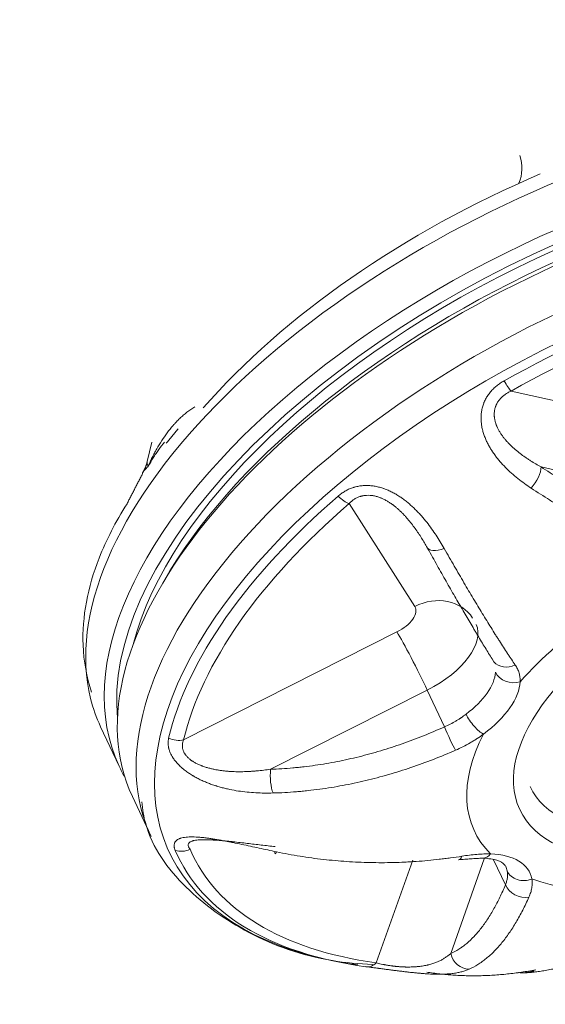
# Model space of a CAD drawing. Header units: millimetres. Extents: x 0 to 594, y 0 to 420.
# Tile 24 of 256: x 126.37 to 127.74, y 334.42 to 336.99. Entities that reach past the tile are written whole.
import ezdxf

# ---------------------------------------------------------------- set-up
doc = ezdxf.new("R2010")
doc.units = ezdxf.units.MM
doc.layers.add('1', color=7, linetype='Continuous', true_color=0xffffff)

msp = doc.modelspace()

# ---------------------------------------------------------------- linework, layer by layer
at = {"layer": '1', "color": 155, "linetype": 'Continuous', "lineweight": 13}
for p, q in [((127.6548, 336.0233), (128.0786, 335.9295)), ((128.0445, 335.7561), (127.7333, 335.825)), ((127.4033, 335.4606), (127.2318, 335.7295)), ((126.7995, 335.1123), (127.3567, 335.394)), ((127.4359, 335.2423), (127.0268, 335.0354)), ((127.4359, 335.2423), (127.481, 335.1462)), ((127.585, 334.8013), (127.4971, 334.5538)), ((127.3027, 334.5299), (127.3979, 334.7979)), ((127.6094, 334.799), (127.6401, 334.7335))]:
    msp.add_line(p, q, dxfattribs=at)
at = {"layer": '1', "color": 155, "linetype": 'Continuous', "lineweight": 18}
for p, q in [((126.7167, 335.8898), (126.7046, 335.8392)), ((127.6052, 335.3236), (127.6102, 335.3158)), ((126.5827, 335.1466), (126.6312, 335.0432)), ((126.6655, 334.9641), (126.7144, 334.8597))]:
    msp.add_line(p, q, dxfattribs=at)
for centre, major_axis, ratio, start_param, end_param in [((128.0359, 335.7014), (-1.4047, -0.6582), 0.5071, 3.101443, 6.283185), ((128.045, 335.6819), (1.382, 0.6476), 0.5071, 0.18526, 2.964587), ((128.0725, 335.6233), (1.4069, 0.6593), 0.5071, 0.000004, 3.141498), ((128.045, 335.6819), (-1.3583, -0.6365), 0.5071, 3.538714, 5.886072), ((128.0633, 335.6428), (-1.3843, -0.6487), 0.5071, 3.763926, 5.660761), ((127.9509, 335.8828), (1.3141, 0.6158), 0.5071, 1.500795, 2.289217), ((128.1522, 335.4532), (-1.3693, -0.6417), 0.5071, 4.171857, 4.854143), ((128.1579, 335.4409), (1.3363, 0.6262), 0.5071, 1.030264, 1.71255), ((128.1579, 335.4409), (1.3363, 0.6262), 0.5071, 2.077462, 2.759748), ((128.2494, 335.2458), (0.545, 0.2554), 0.5071, 3.141597, 6.283185), ((127.9874, 335.8048), (1.4047, 0.6582), 0.5071, 3.042538, 3.141597), ((128.0359, 335.7014), (-1.4047, -0.6582), 0.5071, 0, 0.040157), ((128.1214, 335.5189), (1.4069, 0.6593), 0.5071, 3.041164, 3.141597), ((128.1579, 335.4409), (1.3363, 0.6262), 0.5071, 3.124659, 3.806946), ((128.1522, 335.4532), (-1.3693, -0.6417), 0.5071, 6.266252, 6.948538), ((127.5107, 334.8486), (-0.0073, 0.0495), 0.353477, 3.125464, 3.705548), ((128.1458, 335.4669), (1.3839, 0.6485), 0.5071, 3.76373, 3.801724)]:
    msp.add_ellipse(centre, major_axis=major_axis, ratio=ratio, start_param=start_param, end_param=end_param, dxfattribs=at)
at = {"layer": '1', "color": 155, "linetype": 'Continuous', "lineweight": 13}
for centre, major_axis, ratio, start_param, end_param in [((127.9874, 335.8048), (1.4047, 0.6582), 0.5071, 1.371407, 3.042538), ((127.5846, 336.606), (0.0222, -0.0975), 0.985139, 0.938261, 1.681022), ((128.1214, 335.5189), (1.4069, 0.6593), 0.5071, 1.371407, 3.041164), ((128.1458, 335.4669), (1.3839, 0.6485), 0.5071, 1.371407, 3.710225), ((127.6365, 336.0623), (0.0244, -0.0436), 0.121767, 4.929676, 5.746952), ((127.7015, 335.7946), (0.0272, 0.042), 0.397166, 4.350176, 5.740208), ((128.1522, 335.4532), (-1.3693, -0.6417), 0.5071, 5.219054, 5.901341), ((127.2135, 335.7686), (0.0327, -0.0378), 0.418243, 4.873605, 5.690881), ((127.4787, 335.6399), (-0.0437, -0.0242), 0.521024, 6.216693, 7.606726), ((128.2677, 335.2068), (0.709, 0.3322), 0.5071, 1.511682, 2.27833), ((127.449, 335.363), (-0.1054, -0.0672), 0.860019, 3.141599, 4.601016), ((127.3366, 335.4265), (0.0679, 0.0318), 0.5071, 4.771363, 6.349032), ((127.4024, 335.2965), (-0.0564, 0.1116), 0.050799, 4.179811, 5.750608), ((127.3823, 335.329), (-0.1811, -0.0849), 0.5071, 1.62977, 3.141572), ((127.6497, 335.3463), (-0.0424, -0.0264), 0.831926, 0.120674, 1.434454), ((127.428, 335.2314), (0.1811, 0.0849), 0.5071, 5.106979, 6.013416), ((127.6606, 335.3031), (0.0499, -0.003), 0.830715, 3.566913, 5.137709), ((127.4463, 335.1924), (-0.2264, -0.1061), 0.5071, 1.965386, 2.871823), ((127.5647, 335.1662), (0.0301, -0.0399), 0.331335, 4.144967, 5.715764), ((127.4944, 335.1246), (0.0205, -0.0456), 0.077611, 4.182755, 5.719592), ((126.7813, 335.1514), (0.0487, -0.0115), 0.799813, 4.459689, 5.276964), ((128.2677, 335.2068), (0.709, 0.3322), 0.5071, 2.558879, 3.325528), ((127.0402, 335.0138), (0.0016, -0.05), 0.283051, 4.254697, 5.64473), ((126.7982, 334.8653), (0.046, 0.0197), 0.861764, 3.923885, 4.74116), ((127.0491, 334.8631), (-0.0105, -0.0489), 0.098052, 5.788122, 6.783494), ((127.5832, 334.8534), (0.0019, 0.05), 0.614284, 3.134052, 3.839536), ((127.4779, 334.6583), (-0.2264, -0.1061), 0.5071, 3.012584, 3.919021), ((127.4596, 334.6973), (0.1811, 0.0849), 0.5071, 6.154176, 6.279987), ((127.691, 334.7877), (0.0491, 0.0093), 0.854725, 3.356865, 4.927662), ((128.2677, 335.2068), (0.709, 0.3322), 0.5071, 3.606077, 4.372725), ((127.6854, 334.7422), (0.0462, -0.0192), 0.796318, 3.834112, 5.370949), ((127.5424, 334.5625), (-0.0207, 0.0455), 0.918422, 1.352362, 2.742395), ((127.2844, 334.569), (0.0068, 0.0495), 0.678046, 3.106846, 3.902962)]:
    msp.add_ellipse(centre, major_axis=major_axis, ratio=ratio, start_param=start_param, end_param=end_param, dxfattribs=at)
msp.add_ellipse((128.2677, 335.2068), major_axis=(-0.5903, -0.2766), ratio=0.5071, dxfattribs=at)
at = {"layer": '1', "color": 155, "linetype": 'Continuous', "lineweight": 18}
for points, knots in [([(137.7073, 344.2237), (137.4484, 344.0651), (137.1886, 343.9077), (136.6679, 343.5949), (136.4069, 343.4395), (135.8837, 343.1303), (135.6216, 342.9766), (135.0965, 342.6705), (134.8334, 342.5182), (134.3066, 342.2148), (134.0427, 342.0637), (133.6465, 341.8378), (133.5143, 341.7627), (133.2498, 341.6126), (133.1175, 341.5376), (132.7203, 341.3132), (132.4553, 341.164), (131.9249, 340.8664), (131.1286, 340.421), (130.3308, 339.9784), (129.5325, 339.5369), (129.2662, 339.3899), (128.7336, 339.0962), (128.4672, 338.9494), (127.6679, 338.5096), (127.1349, 338.2166), (126.0687, 337.6309), (125.5356, 337.3381), (124.4696, 336.7519), (123.9368, 336.4586), (122.8717, 335.871), (122.3394, 335.5767), (121.2756, 334.9867), (120.744, 334.6911), (119.682, 334.0979), (119.1515, 333.8004), (118.3567, 333.3524), (118.0919, 333.2028), (117.5626, 332.9031), (117.2982, 332.7529), (116.5054, 332.3014), (115.9776, 331.9991), (114.9237, 331.3918), (114.3976, 331.0868), (113.3473, 330.4736), (112.8231, 330.1654), (112.2999, 329.8555)], [0, 0, 0, 0, 0.03125, 0.03125, 0.0625, 0.0625, 0.09375, 0.09375, 0.125, 0.125, 0.15625, 0.15625, 0.171875, 0.171875, 0.1875, 0.1875, 0.21875, 0.21875, 0.25, 0.3125, 0.3125, 0.34375, 0.34375, 0.375, 0.375, 0.4375, 0.4375, 0.5, 0.5, 0.5625, 0.5625, 0.625, 0.625, 0.6875, 0.6875, 0.75, 0.75, 0.78125, 0.78125, 0.8125, 0.8125, 0.875, 0.875, 0.9375, 0.9375, 1, 1, 1, 1]), ([(137.7073, 344.2237), (137.4484, 344.0651), (137.1886, 343.9077), (136.6679, 343.5949), (136.4069, 343.4395), (135.8837, 343.1303), (135.6216, 342.9766), (135.0965, 342.6705), (134.8334, 342.5182), (134.3066, 342.2148), (134.0427, 342.0637), (133.6465, 341.8378), (133.5143, 341.7627), (133.2498, 341.6126), (133.1175, 341.5376), (132.7203, 341.3132), (132.4553, 341.164), (131.9249, 340.8664), (131.1286, 340.421), (130.3308, 339.9784), (129.5325, 339.5369), (129.2662, 339.3899), (128.7336, 339.0962), (128.4672, 338.9494), (127.6679, 338.5096), (127.1349, 338.2166), (126.0687, 337.6309), (125.5356, 337.3381), (124.4696, 336.7519), (123.9368, 336.4586), (122.8717, 335.871), (122.3394, 335.5767), (121.2756, 334.9867), (120.744, 334.6911), (119.682, 334.0979), (119.1515, 333.8004), (118.3567, 333.3524), (118.0919, 333.2028), (117.5626, 332.9031), (117.2982, 332.7529), (116.5054, 332.3014), (115.9776, 331.9991), (114.9237, 331.3918), (114.3976, 331.0868), (113.3473, 330.4736), (112.8231, 330.1654), (112.2999, 329.8555)], [0, 0, 0, 0, 0.03125, 0.03125, 0.0625, 0.0625, 0.09375, 0.09375, 0.125, 0.125, 0.15625, 0.15625, 0.171875, 0.171875, 0.1875, 0.1875, 0.21875, 0.21875, 0.25, 0.3125, 0.3125, 0.34375, 0.34375, 0.375, 0.375, 0.4375, 0.4375, 0.5, 0.5, 0.5625, 0.5625, 0.625, 0.625, 0.6875, 0.6875, 0.75, 0.75, 0.78125, 0.78125, 0.8125, 0.8125, 0.875, 0.875, 0.9375, 0.9375, 1, 1, 1, 1]), ([(122.4108, 332.4376), (123.2968, 332.7724), (126.2199, 333.8502), (131.2414, 335.536), (137.5183, 337.3763), (141.8031, 338.5383), (144.0061, 339.0439), (144.071, 339.0587)], [0, 0, 0, 0, 0.125657, 0.41323, 0.701702, 0.991216, 1, 1, 1, 1]), ([(140.6468, 337.8104), (140.4802, 337.7692), (136.4925, 336.7801), (132.54, 335.6791), (125.0401, 333.331), (121.3277, 332.0376), (117.6608, 330.5996)], [0, 0, 0, 0, 0.02133, 0.510665, 0.510665, 1, 1, 1, 1]), ([(127.7074, 335.7696), (127.7014, 335.7736), (127.6955, 335.7777), (127.6839, 335.7861), (127.6782, 335.7905), (127.6669, 335.7995), (127.6614, 335.8041), (127.6507, 335.8137), (127.6454, 335.8187), (127.6353, 335.8289), (127.6304, 335.8342), (127.6233, 335.8424), (127.6187, 335.848), (127.6121, 335.8567), (127.6079, 335.8627), (127.6054, 335.8665), (127.6049, 335.8673), (127.6039, 335.8688), (127.6024, 335.8711), (127.5991, 335.8766), (127.5946, 335.8846), (127.5899, 335.8944), (127.5871, 335.9012), (127.5845, 335.908), (127.5833, 335.9115), (127.5817, 335.9168), (127.5812, 335.9186), (127.5805, 335.9213), (127.5803, 335.9222), (127.5799, 335.924), (127.5788, 335.9285), (127.578, 335.9331), (127.5771, 335.9404), (127.5767, 335.9441), (127.5765, 335.9496), (127.5765, 335.9524), (127.5765, 335.9552), (127.5766, 335.9571), (127.5766, 335.958), (127.5768, 335.9627), (127.5776, 335.9701), (127.5792, 335.9774), (127.5811, 335.9846), (127.5822, 335.9882), (127.584, 335.9926), (127.5843, 335.9935), (127.5851, 335.9952), (127.5862, 335.9978), (127.5891, 336.0038), (127.5939, 336.0119), (127.5985, 336.018), (127.6021, 336.0224), (127.6034, 336.0238), (127.605, 336.0256), (127.6054, 336.0259), (127.606, 336.0266), (127.607, 336.0277), (127.6108, 336.0314), (127.6144, 336.0346), (127.6203, 336.0395), (127.6265, 336.044), (127.6332, 336.0481), (127.6366, 336.05)], [0, 0, 0, 0, 0.0625, 0.0625, 0.125, 0.125, 0.1875, 0.1875, 0.25, 0.25, 0.3125, 0.3125, 0.34375, 0.375, 0.40625, 0.40625, 0.414062, 0.414062, 0.421875, 0.4375, 0.46875, 0.5, 0.53125, 0.53125, 0.5625, 0.5625, 0.578125, 0.578125, 0.585937, 0.585937, 0.59375, 0.625, 0.625, 0.65625, 0.65625, 0.671875, 0.679687, 0.679687, 0.6875, 0.6875, 0.71875, 0.75, 0.75, 0.78125, 0.78125, 0.789062, 0.789062, 0.796875, 0.8125, 0.84375, 0.875, 0.875, 0.890625, 0.890625, 0.894531, 0.894531, 0.898437, 0.90625, 0.9375, 0.9375, 0.96875, 1, 1, 1, 1]), ([(127.6548, 336.0233), (127.652, 336.022), (127.6492, 336.0205), (127.6438, 336.0174), (127.6412, 336.0157), (127.6363, 336.0121), (127.6338, 336.0102), (127.6313, 336.0078), (127.631, 336.0076), (127.6304, 336.007), (127.6301, 336.0068), (127.6293, 336.006), (127.6277, 336.0043), (127.6261, 336.0026), (127.6232, 335.9991), (127.6214, 335.9967), (127.619, 335.9928), (127.6183, 335.9915), (127.6172, 335.9895), (127.6169, 335.9888), (127.6162, 335.9874), (127.6157, 335.9864), (127.6153, 335.9853), (127.615, 335.9846), (127.6149, 335.9843), (127.6145, 335.9832), (127.6137, 335.9811), (127.6131, 335.979), (127.612, 335.9747), (127.6115, 335.9719), (127.6111, 335.9676), (127.611, 335.9661), (127.6109, 335.9639), (127.6109, 335.9632), (127.6109, 335.9618), (127.6109, 335.961), (127.6109, 335.9596), (127.611, 335.9589), (127.6111, 335.9574), (127.6112, 335.9553), (127.6115, 335.9532), (127.6122, 335.949), (127.6128, 335.9462), (127.6142, 335.9408), (127.6151, 335.9381), (127.6163, 335.9348), (127.6166, 335.9341), (127.6171, 335.9328), (127.6179, 335.9308), (127.6188, 335.9289), (127.6205, 335.9251), (127.6218, 335.9227), (127.6245, 335.9178), (127.6259, 335.9155), (127.6289, 335.9108), (127.6321, 335.9063), (127.6354, 335.9019), (127.638, 335.8987), (127.6389, 335.8976), (127.6402, 335.896), (127.6411, 335.895), (127.6438, 335.8918), (127.648, 335.8873), (127.6519, 335.8834), (127.6578, 335.8776), (127.6618, 335.874), (127.6701, 335.8669), (127.6743, 335.8635), (127.6829, 335.8568), (127.6873, 335.8536), (127.694, 335.849), (127.6963, 335.8474), (127.7008, 335.8444), (127.7031, 335.8429), (127.7099, 335.8385), (127.7192, 335.8329), (127.7286, 335.8275), (127.7333, 335.825)], [0, 0, 0, 0, 0.03125, 0.03125, 0.0625, 0.0625, 0.09375, 0.09375, 0.097656, 0.097656, 0.101563, 0.101563, 0.109375, 0.125, 0.125, 0.15625, 0.15625, 0.171875, 0.171875, 0.179688, 0.179688, 0.1875, 0.191406, 0.191406, 0.195313, 0.195313, 0.203125, 0.21875, 0.21875, 0.25, 0.25, 0.265625, 0.265625, 0.273438, 0.273438, 0.28125, 0.28125, 0.289063, 0.289063, 0.296875, 0.3125, 0.3125, 0.34375, 0.34375, 0.375, 0.375, 0.382813, 0.382813, 0.390625, 0.40625, 0.40625, 0.4375, 0.4375, 0.46875, 0.46875, 0.5, 0.53125, 0.53125, 0.546875, 0.546875, 0.554688, 0.5625, 0.59375, 0.625, 0.625, 0.6875, 0.6875, 0.75, 0.75, 0.8125, 0.8125, 0.84375, 0.84375, 0.875, 0.875, 0.9375, 1, 1, 1, 1]), ([(126.7069, 335.8264), (126.707, 335.8266), (126.7071, 335.8269), (126.7073, 335.8274), (126.7076, 335.8281), (126.7083, 335.8298), (126.7098, 335.8333), (126.7128, 335.8401), (126.7173, 335.8497), (126.7211, 335.8573), (126.724, 335.8629), (126.725, 335.8648), (126.7271, 335.8685), (126.7281, 335.8704), (126.7333, 335.8795), (126.7376, 335.8867), (126.7467, 335.9008), (126.7515, 335.9076), (126.759, 335.9176), (126.7641, 335.9242), (126.7701, 335.9313), (126.7736, 335.9352), (126.775, 335.9368), (126.7757, 335.9376), (126.7778, 335.9399), (126.7792, 335.9414), (126.7835, 335.9459), (126.7864, 335.9488), (126.7924, 335.9546), (126.7954, 335.9573), (126.8016, 335.9627), (126.8048, 335.9653), (126.8113, 335.9704), (126.8146, 335.9728), (126.8214, 335.9774), (126.8249, 335.9796), (126.8285, 335.9817)], [0, 0, 0, 0, 0.003906, 0.003906, 0.007813, 0.015625, 0.03125, 0.0625, 0.125, 0.1875, 0.1875, 0.21875, 0.21875, 0.25, 0.25, 0.375, 0.375, 0.5, 0.5, 0.5625, 0.625, 0.640625, 0.640625, 0.65625, 0.65625, 0.6875, 0.6875, 0.75, 0.75, 0.8125, 0.8125, 0.875, 0.875, 0.9375, 0.9375, 1, 1, 1, 1]), ([(126.7495, 335.8901), (126.7444, 335.8838), (126.7396, 335.8774), (126.7323, 335.8673), (126.7298, 335.8637), (126.7249, 335.8564), (126.7225, 335.8527), (126.7179, 335.8453), (126.7145, 335.8397), (126.7106, 335.833), (126.7087, 335.8297), (126.7078, 335.828), (126.7074, 335.8273), (126.7072, 335.8269), (126.707, 335.8266), (126.7069, 335.8264)], [0, 0, 0, 0, 0.314217, 0.314217, 0.485663, 0.485663, 0.657109, 0.657109, 0.828554, 0.914277, 0.957139, 0.978569, 0.989285, 0.989285, 1, 1, 1, 1]), ([(126.7045, 335.8387), (126.7044, 335.8381), (126.7043, 335.8374), (126.7043, 335.8364), (126.7043, 335.836), (126.7043, 335.8352), (126.7044, 335.8348), (126.7045, 335.8336), (126.7048, 335.8319), (126.7055, 335.8297), (126.7061, 335.828), (126.7065, 335.8272), (126.7067, 335.8268), (126.7068, 335.8266), (126.7068, 335.8265), (126.7069, 335.8264), (126.7069, 335.8264)], [0, 0, 0, 0, 0.176531, 0.176531, 0.279465, 0.279465, 0.382398, 0.382398, 0.588266, 0.794133, 0.897066, 0.948533, 0.974267, 0.987133, 0.987133, 1, 1, 1, 1]), ([(126.7069, 335.8264), (126.7068, 335.8263), (126.7067, 335.8262), (126.7065, 335.826), (126.7062, 335.8258), (126.7056, 335.8252), (126.7043, 335.824), (126.7019, 335.8217), (126.6999, 335.8196), (126.6974, 335.8167), (126.6962, 335.8153), (126.6939, 335.8124), (126.6928, 335.8109), (126.6917, 335.8091), (126.6915, 335.8088), (126.6913, 335.8085)], [0, 0, 0, 0, 0.01493, 0.01493, 0.02986, 0.059719, 0.119439, 0.238877, 0.477755, 0.477755, 0.716632, 0.716632, 0.955509, 0.955509, 1, 1, 1, 1]), ([(127.2032, 335.749), (127.2059, 335.7513), (127.2087, 335.7536), (127.2124, 335.7562), (127.2131, 335.7567), (127.2146, 335.7578), (127.2154, 335.7583), (127.2177, 335.7597), (127.2223, 335.7626), (127.2271, 335.7651), (127.2338, 335.7682), (127.2372, 335.7695), (127.2416, 335.771), (127.2429, 335.7715), (127.2443, 335.7719), (127.2452, 335.7722), (127.2456, 335.7723), (127.2479, 335.7729), (127.2497, 335.7734), (127.2552, 335.7747), (127.2627, 335.776), (127.2702, 335.7766), (127.276, 335.7767), (127.2789, 335.7767), (127.2818, 335.7766), (127.2837, 335.7765), (127.2847, 335.7765), (127.2896, 335.7761), (127.2934, 335.7757), (127.3011, 335.7744), (127.3049, 335.7736), (127.3125, 335.7718), (127.3162, 335.7707), (127.3209, 335.7691), (127.3218, 335.7688), (127.3237, 335.7681), (127.3246, 335.7678), (127.3274, 335.7668), (127.3292, 335.766), (127.3346, 335.7638), (127.3381, 335.7622), (127.3451, 335.7587), (127.3519, 335.7551), (127.3585, 335.7511), (127.3634, 335.748), (127.365, 335.7469), (127.3674, 335.7453), (127.3681, 335.7447), (127.3697, 335.7436), (127.3736, 335.7408), (127.3805, 335.7356), (127.3892, 335.7284), (127.3976, 335.7209), (127.403, 335.7158), (127.4069, 335.7118), (127.4089, 335.7098), (127.4108, 335.7078), (127.4121, 335.7065), (127.4127, 335.7058), (127.4159, 335.7025), (127.4183, 335.6998), (127.4256, 335.6916), (127.4302, 335.686), (127.439, 335.6749), (127.4432, 335.6693), (127.4514, 335.6579), (127.4553, 335.6522), (127.4629, 335.6408), (127.4665, 335.635), (127.4736, 335.6235), (127.477, 335.6177), (127.4803, 335.6119)], [0, 0, 0, 0, 0.03125, 0.03125, 0.039063, 0.039063, 0.046875, 0.046875, 0.0625, 0.09375, 0.09375, 0.125, 0.125, 0.132813, 0.136719, 0.136719, 0.140625, 0.140625, 0.15625, 0.15625, 0.1875, 0.21875, 0.21875, 0.234375, 0.242188, 0.242188, 0.25, 0.25, 0.28125, 0.28125, 0.3125, 0.3125, 0.34375, 0.34375, 0.351563, 0.351563, 0.359375, 0.359375, 0.375, 0.375, 0.40625, 0.40625, 0.4375, 0.46875, 0.46875, 0.484375, 0.484375, 0.492188, 0.492188, 0.5, 0.53125, 0.5625, 0.59375, 0.625, 0.625, 0.640625, 0.648438, 0.648438, 0.65625, 0.65625, 0.6875, 0.6875, 0.75, 0.75, 0.8125, 0.8125, 0.875, 0.875, 0.9375, 0.9375, 1, 1, 1, 1]), ([(128.0752, 335.5921), (128.0609, 335.5964), (128.0464, 335.6011), (128.0172, 335.6111), (128.0025, 335.6165), (127.9728, 335.6281), (127.9578, 335.6342), (127.9277, 335.6473), (127.9124, 335.6542), (127.8818, 335.6689), (127.8663, 335.6766), (127.8351, 335.6929), (127.8194, 335.7015), (127.7956, 335.715), (127.7857, 335.7208), (127.7757, 335.7267), (127.7717, 335.7291), (127.7697, 335.7303), (127.7637, 335.7339), (127.7436, 335.7462), (127.7235, 335.759), (127.7074, 335.7696)], [0, 0, 0, 0, 0.125, 0.125, 0.25, 0.25, 0.375, 0.375, 0.5, 0.5, 0.625, 0.625, 0.75, 0.75, 0.8125, 0.828125, 0.828125, 0.84375, 0.84375, 0.875, 1, 1, 1, 1]), ([(126.6516, 335.7289), (126.6214, 335.6813), (126.5577, 335.5576), (126.5254, 335.3879), (126.5459, 335.2766), (126.5591, 335.2364)], [0, 0, 0, 0, 0.278982, 0.734181, 1, 1, 1, 1]), ([(127.4343, 335.6172), (127.4319, 335.6215), (127.427, 335.6299), (127.4217, 335.6383), (127.4164, 335.6467), (127.4136, 335.6509), (127.4079, 335.6593), (127.4049, 335.6635), (127.3988, 335.6719), (127.3956, 335.676), (127.389, 335.6843), (127.3856, 335.6884), (127.3811, 335.6935), (127.3801, 335.6946), (127.3783, 335.6966), (127.3755, 335.6996), (127.3707, 335.7046), (127.3647, 335.7105), (127.3585, 335.7162), (127.3541, 335.7199), (127.3507, 335.7226), (127.3495, 335.7235), (127.3478, 335.7248), (127.3472, 335.7253), (127.346, 335.7261), (127.3431, 335.7283), (127.3401, 335.7304), (127.3351, 335.7336), (127.3326, 335.7352), (127.3274, 335.7381), (127.3247, 335.7396), (127.3206, 335.7415), (127.3185, 335.7425), (127.3161, 335.7436), (127.315, 335.744), (127.3143, 335.7443), (127.3139, 335.7444), (127.3106, 335.7457), (127.3077, 335.7467), (127.3018, 335.7484), (127.2988, 335.7492), (127.2942, 335.75), (127.2919, 335.7504), (127.2892, 335.7507), (127.2881, 335.7508), (127.2873, 335.7508), (127.2869, 335.7509), (127.2834, 335.7511), (127.2772, 335.7511), (127.2712, 335.7504), (127.2675, 335.7497), (127.2664, 335.7494), (127.2653, 335.7492), (127.2646, 335.749), (127.2642, 335.7489), (127.2631, 335.7486), (127.2621, 335.7483), (127.261, 335.748), (127.2603, 335.7478), (127.2599, 335.7476), (127.2568, 335.7466), (127.2541, 335.7455), (127.2491, 335.743), (127.2467, 335.7416), (127.2432, 335.7393), (127.2415, 335.7381), (127.2399, 335.7368), (127.2388, 335.736), (127.2383, 335.7355), (127.2357, 335.7333), (127.2337, 335.7315), (127.2318, 335.7295)], [0, 0, 0, 0, 0.0625, 0.125, 0.125, 0.1875, 0.1875, 0.25, 0.25, 0.3125, 0.3125, 0.375, 0.375, 0.390625, 0.390625, 0.40625, 0.4375, 0.46875, 0.5, 0.53125, 0.53125, 0.546875, 0.546875, 0.554687, 0.554687, 0.5625, 0.59375, 0.59375, 0.625, 0.625, 0.65625, 0.65625, 0.671875, 0.679687, 0.683594, 0.683594, 0.6875, 0.6875, 0.71875, 0.71875, 0.75, 0.75, 0.765625, 0.773437, 0.777344, 0.777344, 0.78125, 0.78125, 0.8125, 0.84375, 0.84375, 0.851562, 0.855469, 0.855469, 0.859375, 0.859375, 0.867187, 0.871094, 0.871094, 0.875, 0.875, 0.90625, 0.90625, 0.9375, 0.9375, 0.953125, 0.960937, 0.960937, 0.96875, 0.96875, 1, 1, 1, 1]), ([(127.6052, 335.3236), (127.5993, 335.3331), (127.5933, 335.3429), (127.5809, 335.3632), (127.5729, 335.3764), (127.5646, 335.3901), (127.5622, 335.3943), (127.5613, 335.3957), (127.5597, 335.3984), (127.5555, 335.4055), (127.5445, 335.424), (127.534, 335.4419), (127.5197, 335.4663), (127.5124, 335.4789), (127.4976, 335.5047), (127.4901, 335.5179), (127.4746, 335.5451), (127.4668, 335.559), (127.4508, 335.5876), (127.4426, 335.6022), (127.4343, 335.6172)], [0, 0, 0, 0, 0.125, 0.125, 0.25, 0.28125, 0.28125, 0.296875, 0.296875, 0.3125, 0.375, 0.5, 0.5, 0.625, 0.625, 0.75, 0.75, 0.875, 0.875, 1, 1, 1, 1]), ([(127.4803, 335.6119), (127.4892, 335.5963), (127.4979, 335.5811), (127.515, 335.5514), (127.5235, 335.5369), (127.54, 335.5087), (127.5482, 335.4949), (127.5641, 335.4681), (127.572, 335.4551), (127.5875, 335.4297), (127.595, 335.4174), (127.6062, 335.3994), (127.6109, 335.3921), (127.6154, 335.3848), (127.6173, 335.3819), (127.6182, 335.3805), (127.6209, 335.3762), (127.6299, 335.362), (127.6404, 335.3457), (127.649, 335.3328), (127.6524, 335.3276), (127.6541, 335.3251), (127.6591, 335.3175), (127.6624, 335.3126), (127.6657, 335.3077)], [0, 0, 0, 0, 0.125, 0.125, 0.25, 0.25, 0.375, 0.375, 0.5, 0.5, 0.625, 0.625, 0.6875, 0.703125, 0.703125, 0.71875, 0.71875, 0.75, 0.875, 0.90625, 0.90625, 0.9375, 0.9375, 1, 1, 1, 1]), ([(127.6657, 335.3077), (127.668, 335.3044), (127.6719, 335.2976), (127.6761, 335.2869), (127.6777, 335.2795), (127.6784, 335.2738), (127.6787, 335.2709), (127.6788, 335.268), (127.6789, 335.266), (127.6789, 335.2651), (127.6788, 335.2641)], [0, 0, 0, 0, 0.25, 0.5, 0.75, 0.75, 0.875, 0.9375, 0.9375, 1, 1, 1, 1]), ([(127.481, 335.1462), (127.4861, 335.1485), (127.4962, 335.1532), (127.5058, 335.1585), (127.5129, 335.1627), (127.5164, 335.1648), (127.5198, 335.167), (127.5215, 335.1682), (127.5221, 335.1685), (127.5232, 335.1693), (127.5283, 335.1726), (127.5332, 335.1761), (127.5374, 335.1793)], [0, 0, 0, 0, 0.25, 0.5, 0.5, 0.625, 0.6875, 0.6875, 0.71875, 0.71875, 0.75, 1, 1, 1, 1]), ([(127.0331, 334.9734), (127.0255, 334.9732), (127.018, 334.9731), (127.003, 334.9733), (126.9954, 334.9735), (126.9803, 334.9744), (126.9727, 334.975), (126.9576, 334.9765), (126.9501, 334.9774), (126.9351, 334.9797), (126.9276, 334.9811), (126.9163, 334.9834), (126.9088, 334.9851), (126.8976, 334.988), (126.8901, 334.9901), (126.8855, 334.9916), (126.8845, 334.9919), (126.8827, 334.9925), (126.8799, 334.9934), (126.8734, 334.9955), (126.8642, 334.9989), (126.8535, 335.0033), (126.8464, 335.0065), (126.8394, 335.0099), (126.8359, 335.0117), (126.8308, 335.0145), (126.8291, 335.0154), (126.8266, 335.0169), (126.8257, 335.0174), (126.824, 335.0183), (126.8199, 335.0208), (126.8158, 335.0234), (126.8095, 335.0277), (126.8065, 335.0299), (126.802, 335.0334), (126.7998, 335.0351), (126.7977, 335.0369), (126.7962, 335.0381), (126.7955, 335.0387), (126.7921, 335.0418), (126.7868, 335.0467), (126.7821, 335.0519), (126.7777, 335.0571), (126.7756, 335.0597), (126.7732, 335.0631), (126.7728, 335.0638), (126.7719, 335.0651), (126.7705, 335.0672), (126.7693, 335.0692), (126.767, 335.0732), (126.7643, 335.0786), (126.7623, 335.0839), (126.7611, 335.0879), (126.7608, 335.0893), (126.7604, 335.0909), (126.7603, 335.0912), (126.7601, 335.0919), (126.7599, 335.0929), (126.7593, 335.0965), (126.7589, 335.0997), (126.7587, 335.1046), (126.7589, 335.1095), (126.7597, 335.1142), (126.7602, 335.1165)], [0, 0, 0, 0, 0.0625, 0.0625, 0.125, 0.125, 0.1875, 0.1875, 0.25, 0.25, 0.3125, 0.3125, 0.34375, 0.375, 0.40625, 0.40625, 0.414062, 0.414062, 0.421875, 0.4375, 0.46875, 0.5, 0.53125, 0.53125, 0.5625, 0.5625, 0.578125, 0.578125, 0.585938, 0.585938, 0.59375, 0.625, 0.625, 0.65625, 0.65625, 0.671875, 0.679688, 0.679688, 0.6875, 0.6875, 0.71875, 0.75, 0.75, 0.78125, 0.78125, 0.789063, 0.789063, 0.796875, 0.8125, 0.8125, 0.84375, 0.875, 0.875, 0.890625, 0.890625, 0.894531, 0.894531, 0.898438, 0.90625, 0.9375, 0.9375, 0.96875, 1, 1, 1, 1]), ([(126.7995, 335.1123), (126.7987, 335.1104), (126.798, 335.1085), (126.7969, 335.1045), (126.7965, 335.1025), (126.7961, 335.0984), (126.796, 335.0963), (126.7962, 335.0938), (126.7962, 335.0936), (126.7963, 335.093), (126.7963, 335.0927), (126.7964, 335.0919), (126.7966, 335.0903), (126.797, 335.0887), (126.7979, 335.0854), (126.7986, 335.0832), (126.8001, 335.08), (126.8007, 335.0789), (126.8016, 335.0773), (126.802, 335.0767), (126.8026, 335.0757), (126.8032, 335.0749), (126.8037, 335.0741), (126.8041, 335.0735), (126.8043, 335.0733), (126.8049, 335.0725), (126.8061, 335.0709), (126.8074, 335.0694), (126.8101, 335.0664), (126.8122, 335.0645), (126.8154, 335.0618), (126.8165, 335.0609), (126.8183, 335.0596), (126.8188, 335.0591), (126.82, 335.0583), (126.8206, 335.0578), (126.8219, 335.057), (126.8225, 335.0566), (126.8237, 335.0558), (126.8256, 335.0546), (126.8276, 335.0534), (126.8315, 335.0512), (126.8342, 335.0498), (126.8397, 335.0472), (126.8425, 335.046), (126.8461, 335.0446), (126.8476, 335.044), (126.8505, 335.043), (126.8527, 335.0422), (126.8571, 335.0407), (126.86, 335.0398), (126.866, 335.0382), (126.869, 335.0374), (126.875, 335.036), (126.881, 335.0347), (126.8871, 335.0336), (126.8917, 335.0329), (126.8932, 335.0326), (126.8956, 335.0323), (126.8971, 335.0321), (126.9017, 335.0315), (126.9086, 335.0307), (126.9147, 335.0302), (126.9239, 335.0295), (126.93, 335.0292), (126.9422, 335.0289), (126.9483, 335.0289), (126.9604, 335.0292), (126.9665, 335.0294), (126.9756, 335.0299), (126.9786, 335.0301), (126.9847, 335.0306), (126.9877, 335.0308), (126.9968, 335.0316), (127.0028, 335.0323), (127.0148, 335.0337), (127.0208, 335.0345), (127.0268, 335.0354)], [0, 0, 0, 0, 0.03125, 0.03125, 0.0625, 0.0625, 0.09375, 0.09375, 0.097656, 0.097656, 0.101562, 0.101562, 0.109375, 0.125, 0.125, 0.15625, 0.15625, 0.171875, 0.171875, 0.179687, 0.179687, 0.1875, 0.191406, 0.191406, 0.195312, 0.195312, 0.203125, 0.21875, 0.21875, 0.25, 0.25, 0.265625, 0.265625, 0.273437, 0.273437, 0.28125, 0.28125, 0.289062, 0.289062, 0.296875, 0.3125, 0.3125, 0.34375, 0.34375, 0.375, 0.375, 0.382812, 0.390625, 0.40625, 0.40625, 0.4375, 0.4375, 0.46875, 0.46875, 0.5, 0.53125, 0.53125, 0.546875, 0.546875, 0.554687, 0.5625, 0.59375, 0.625, 0.625, 0.6875, 0.6875, 0.75, 0.75, 0.8125, 0.8125, 0.84375, 0.84375, 0.875, 0.875, 0.9375, 0.9375, 1, 1, 1, 1]), ([(127.583, 335.1272), (127.5775, 335.1232), (127.5719, 335.1193), (127.5653, 335.115), (127.5646, 335.1145), (127.5631, 335.1136), (127.5609, 335.1122), (127.5556, 335.1089), (127.5511, 335.1062), (127.5419, 335.1009), (127.5294, 335.0941), (127.5164, 335.088), (127.5098, 335.0852)], [0, 0, 0, 0, 0.25, 0.25, 0.28125, 0.28125, 0.3125, 0.375, 0.5, 0.5, 0.75, 1, 1, 1, 1]), ([(127.5098, 335.0852), (127.4906, 335.0768), (127.4712, 335.0688), (127.4325, 335.0538), (127.413, 335.0467), (127.3739, 335.0334), (127.3543, 335.0273), (127.3148, 335.0159), (127.2951, 335.0106), (127.2553, 335.0011), (127.2353, 334.9968), (127.1952, 334.9893), (127.1751, 334.986), (127.1448, 334.9819), (127.1321, 334.9804), (127.1194, 334.979), (127.1143, 334.9785), (127.1117, 334.9783), (127.1041, 334.9775), (127.0787, 334.9753), (127.0533, 334.9739), (127.0331, 334.9734)], [0, 0, 0, 0, 0.125, 0.125, 0.25, 0.25, 0.375, 0.375, 0.5, 0.5, 0.625, 0.625, 0.75, 0.75, 0.8125, 0.828125, 0.828125, 0.84375, 0.84375, 0.875, 1, 1, 1, 1]), ([(126.6903, 334.9507), (126.692, 334.9308), (126.7058, 334.8466), (126.7972, 334.721), (126.9644, 334.6013), (127.1354, 334.5379), (127.257, 334.527), (127.2934, 334.5257)], [0, 0, 0, 0, 0.079795, 0.349425, 0.614913, 0.889337, 1, 1, 1, 1]), ([(126.7775, 334.8234), (126.7767, 334.8253), (126.7761, 334.8271), (126.7755, 334.8293), (126.7754, 334.8297), (126.7752, 334.8306), (126.7751, 334.831), (126.7749, 334.8323), (126.7747, 334.8331), (126.7745, 334.8356), (126.7746, 334.8371), (126.775, 334.8402), (126.7753, 334.8416), (126.7761, 334.8433), (126.7763, 334.8439), (126.7766, 334.8443), (126.7767, 334.8447), (126.7768, 334.8448), (126.7773, 334.8457), (126.7786, 334.8475), (126.7815, 334.8503), (126.7845, 334.8522), (126.787, 334.8534), (126.7883, 334.854), (126.7898, 334.8546), (126.7907, 334.8549), (126.7912, 334.8551), (126.7938, 334.8559), (126.796, 334.8565), (126.8006, 334.8574), (126.8056, 334.8581), (126.811, 334.8585), (126.8146, 334.8586), (126.8153, 334.8586), (126.8167, 334.8587), (126.8175, 334.8587), (126.8197, 334.8587), (126.8212, 334.8587), (126.8257, 334.8587), (126.8288, 334.8586), (126.8352, 334.8582), (126.8384, 334.858), (126.8451, 334.8574), (126.8484, 334.8571), (126.8536, 334.8565), (126.8553, 334.8563), (126.8579, 334.856), (126.8588, 334.8559), (126.8606, 334.8556), (126.865, 334.8551), (126.8694, 334.8544), (126.8766, 334.8533), (126.8838, 334.8522), (126.8948, 334.8503), (126.9023, 334.8489), (126.9079, 334.8479), (126.9107, 334.8474), (126.9135, 334.8468), (126.9154, 334.8465), (126.9163, 334.8463), (126.921, 334.8454), (126.9248, 334.8446), (126.9361, 334.8423), (126.9436, 334.8408), (126.9588, 334.8376), (126.9663, 334.836), (126.9814, 334.8328), (126.989, 334.8311), (127.0041, 334.8279), (127.0117, 334.8262), (127.0269, 334.823), (127.0345, 334.8214), (127.0421, 334.8197)], [0, 0, 0, 0, 0.03125, 0.03125, 0.039063, 0.039063, 0.046875, 0.046875, 0.0625, 0.0625, 0.09375, 0.09375, 0.125, 0.125, 0.132813, 0.136719, 0.136719, 0.140625, 0.140625, 0.15625, 0.1875, 0.21875, 0.21875, 0.234375, 0.242188, 0.242188, 0.25, 0.25, 0.28125, 0.28125, 0.3125, 0.34375, 0.34375, 0.351563, 0.351563, 0.359375, 0.359375, 0.375, 0.375, 0.40625, 0.40625, 0.4375, 0.4375, 0.46875, 0.46875, 0.484375, 0.484375, 0.492188, 0.492188, 0.5, 0.53125, 0.53125, 0.5625, 0.59375, 0.625, 0.625, 0.640625, 0.648437, 0.648437, 0.65625, 0.65625, 0.6875, 0.6875, 0.75, 0.75, 0.8125, 0.8125, 0.875, 0.875, 0.9375, 0.9375, 1, 1, 1, 1]), ([(127.0387, 334.8332), (127.0326, 334.8338), (127.0205, 334.8353), (127.0083, 334.8367), (126.9962, 334.8381), (126.9901, 334.8389), (126.9779, 334.8403), (126.9718, 334.8411), (126.9595, 334.8425), (126.9534, 334.8432), (126.9411, 334.8446), (126.9349, 334.8453), (126.9272, 334.8462), (126.9257, 334.8463), (126.9226, 334.8467), (126.918, 334.8472), (126.9103, 334.8479), (126.9012, 334.8488), (126.8951, 334.8493), (126.8891, 334.8498), (126.8861, 334.85), (126.8816, 334.8503), (126.8801, 334.8504), (126.8778, 334.8506), (126.8771, 334.8506), (126.8756, 334.8507), (126.8719, 334.8509), (126.8682, 334.8511), (126.8625, 334.8513), (126.8597, 334.8513), (126.8541, 334.8514), (126.8514, 334.8514), (126.8474, 334.8513), (126.8454, 334.8512), (126.8431, 334.8511), (126.8421, 334.8511), (126.8415, 334.851), (126.8412, 334.851), (126.8383, 334.8508), (126.8359, 334.8506), (126.8313, 334.85), (126.8291, 334.8497), (126.8261, 334.849), (126.8246, 334.8487), (126.823, 334.8482), (126.8223, 334.848), (126.8219, 334.8478), (126.8217, 334.8478), (126.8197, 334.8471), (126.8168, 334.8457), (126.8146, 334.8441), (126.8136, 334.843), (126.8133, 334.8427), (126.813, 334.8423), (126.8128, 334.8421), (126.8128, 334.8419), (126.8125, 334.8416), (126.8123, 334.8412), (126.8121, 334.8408), (126.812, 334.8406), (126.812, 334.8404), (126.8115, 334.8393), (126.8113, 334.8382), (126.8114, 334.836), (126.8116, 334.8348), (126.8122, 334.8331), (126.8126, 334.8322), (126.8131, 334.8313), (126.8134, 334.8307), (126.8136, 334.8303), (126.8145, 334.8288), (126.8154, 334.8275), (126.8164, 334.8263)], [0, 0, 0, 0, 0.0625, 0.125, 0.125, 0.1875, 0.1875, 0.25, 0.25, 0.3125, 0.3125, 0.375, 0.375, 0.390625, 0.390625, 0.40625, 0.4375, 0.46875, 0.5, 0.5, 0.53125, 0.53125, 0.546875, 0.546875, 0.554688, 0.554688, 0.5625, 0.59375, 0.59375, 0.625, 0.625, 0.65625, 0.65625, 0.671875, 0.679688, 0.683594, 0.683594, 0.6875, 0.6875, 0.71875, 0.71875, 0.75, 0.75, 0.765625, 0.773438, 0.777344, 0.777344, 0.78125, 0.78125, 0.8125, 0.84375, 0.84375, 0.851563, 0.855469, 0.855469, 0.859375, 0.859375, 0.867188, 0.871094, 0.871094, 0.875, 0.875, 0.90625, 0.90625, 0.9375, 0.9375, 0.953125, 0.960938, 0.960938, 0.96875, 0.96875, 1, 1, 1, 1]), ([(127.0421, 334.8197), (127.0626, 334.8154), (127.0831, 334.8116), (127.1239, 334.805), (127.1443, 334.8022), (127.185, 334.7976), (127.2053, 334.7957), (127.2459, 334.793), (127.2661, 334.7921), (127.3066, 334.7912), (127.3268, 334.7912), (127.3571, 334.792), (127.3697, 334.7924), (127.3822, 334.793), (127.3873, 334.7933), (127.3898, 334.7934), (127.3973, 334.7939), (127.4225, 334.7955), (127.4524, 334.7983), (127.4771, 334.8013), (127.4869, 334.8025), (127.4919, 334.8032), (127.5066, 334.8052), (127.5164, 334.8066), (127.5262, 334.8082)], [0, 0, 0, 0, 0.125, 0.125, 0.25, 0.25, 0.375, 0.375, 0.5, 0.5, 0.625, 0.625, 0.6875, 0.703125, 0.703125, 0.71875, 0.71875, 0.75, 0.875, 0.90625, 0.90625, 0.9375, 0.9375, 1, 1, 1, 1]), ([(127.5262, 334.8082), (127.5329, 334.8093), (127.5462, 334.8112), (127.5653, 334.8132), (127.5776, 334.814), (127.5867, 334.8143), (127.5912, 334.8144), (127.5956, 334.8145), (127.5986, 334.8144), (127.6, 334.8144), (127.6015, 334.8144)], [0, 0, 0, 0, 0.25, 0.5, 0.75, 0.75, 0.875, 0.9375, 0.9375, 1, 1, 1, 1]), ([(127.5813, 334.8035), (127.5964, 334.8021), (127.6221, 334.7985), (127.6375, 334.7877), (127.6401, 334.7834), (127.64, 334.7819)], [0, 0, 0, 0, 0.363141, 0.763481, 1, 1, 1, 1]), ([(127.6401, 334.7335), (127.6414, 334.7366), (127.6436, 334.7427), (127.6448, 334.7488), (127.6454, 334.7534), (127.6456, 334.7557), (127.6457, 334.7579), (127.6457, 334.7591), (127.6457, 334.7594), (127.6457, 334.7602), (127.6456, 334.7635), (127.6452, 334.7668), (127.6447, 334.7696)], [0, 0, 0, 0, 0.25, 0.5, 0.5, 0.625, 0.6875, 0.6875, 0.71875, 0.71875, 0.75, 1, 1, 1, 1]), ([(127.7093, 334.7487), (127.7098, 334.745), (127.7101, 334.7412), (127.71, 334.7368), (127.71, 334.7363), (127.7099, 334.7354), (127.7099, 334.7349), (127.7098, 334.7334), (127.7096, 334.7304), (127.7093, 334.7275), (127.7083, 334.7215), (127.7064, 334.7135), (127.7033, 334.7054), (127.7015, 334.7013)], [0, 0, 0, 0, 0.25, 0.25, 0.28125, 0.28125, 0.3125, 0.3125, 0.375, 0.5, 0.5, 0.75, 1, 1, 1, 1]), ([(127.7015, 334.7013), (127.6962, 334.6895), (127.6908, 334.6782), (127.6796, 334.6564), (127.6739, 334.646), (127.6622, 334.6262), (127.6562, 334.6167), (127.6438, 334.5988), (127.6375, 334.5904), (127.6246, 334.5745), (127.6179, 334.5671), (127.6043, 334.5533), (127.5973, 334.5469), (127.5865, 334.5382), (127.582, 334.5347), (127.5774, 334.5315), (127.5756, 334.5302), (127.5746, 334.5296), (127.5718, 334.5277), (127.5625, 334.5217), (127.553, 334.5166), (127.5452, 334.5132)], [0, 0, 0, 0, 0.125, 0.125, 0.25, 0.25, 0.375, 0.375, 0.5, 0.5, 0.625, 0.625, 0.75, 0.75, 0.8125, 0.828125, 0.828125, 0.84375, 0.84375, 0.875, 1, 1, 1, 1]), ([(127.3027, 334.5299), (127.3047, 334.5294), (127.3068, 334.5288), (127.3112, 334.5277), (127.3135, 334.5271), (127.3183, 334.526), (127.3208, 334.5255), (127.3238, 334.5249), (127.3242, 334.5248), (127.3248, 334.5247), (127.3252, 334.5246), (127.3262, 334.5244), (127.3282, 334.524), (127.3303, 334.5237), (127.3346, 334.523), (127.3375, 334.5225), (127.342, 334.5219), (127.3435, 334.5217), (127.3458, 334.5214), (127.3466, 334.5213), (127.3481, 334.5211), (127.3493, 334.521), (127.3505, 334.5208), (127.3513, 334.5207), (127.3516, 334.5207), (127.3528, 334.5206), (127.3552, 334.5203), (127.3575, 334.5201), (127.3621, 334.5197), (127.3652, 334.5195), (127.3697, 334.5192), (127.3712, 334.5192), (127.3735, 334.5191), (127.3742, 334.519), (127.3757, 334.519), (127.3765, 334.5189), (127.378, 334.5189), (127.3787, 334.5189), (127.3802, 334.5188), (127.3823, 334.5188), (127.3845, 334.5188), (127.3887, 334.5188), (127.3914, 334.5188), (127.3967, 334.519), (127.3993, 334.5191), (127.4025, 334.5193), (127.4031, 334.5193), (127.4044, 334.5194), (127.4062, 334.5195), (127.408, 334.5196), (127.4116, 334.52), (127.4139, 334.5202), (127.4184, 334.5207), (127.4206, 334.521), (127.4248, 334.5217), (127.4289, 334.5224), (127.4328, 334.5231), (127.4357, 334.5238), (127.4366, 334.524), (127.438, 334.5243), (127.439, 334.5245), (127.4417, 334.5252), (127.4457, 334.5263), (127.4491, 334.5273), (127.454, 334.529), (127.4571, 334.5301), (127.4631, 334.5325), (127.4659, 334.5338), (127.4714, 334.5364), (127.4741, 334.5378), (127.4779, 334.54), (127.4791, 334.5408), (127.4815, 334.5423), (127.4827, 334.543), (127.4863, 334.5454), (127.4885, 334.547), (127.4929, 334.5503), (127.495, 334.5521), (127.4971, 334.5538)], [0, 0, 0, 0, 0.03125, 0.03125, 0.0625, 0.0625, 0.09375, 0.09375, 0.097656, 0.097656, 0.101563, 0.101563, 0.109375, 0.125, 0.125, 0.15625, 0.15625, 0.171875, 0.171875, 0.179688, 0.179688, 0.1875, 0.191406, 0.191406, 0.195313, 0.195313, 0.203125, 0.21875, 0.21875, 0.25, 0.25, 0.265625, 0.265625, 0.273438, 0.273438, 0.28125, 0.28125, 0.289063, 0.289063, 0.296875, 0.3125, 0.3125, 0.34375, 0.34375, 0.375, 0.375, 0.382813, 0.382813, 0.390625, 0.40625, 0.40625, 0.4375, 0.4375, 0.46875, 0.46875, 0.5, 0.53125, 0.53125, 0.546875, 0.546875, 0.554688, 0.5625, 0.59375, 0.625, 0.625, 0.6875, 0.6875, 0.75, 0.75, 0.8125, 0.8125, 0.84375, 0.84375, 0.875, 0.875, 0.9375, 0.9375, 1, 1, 1, 1]), ([(127.5452, 334.5132), (127.5423, 334.5119), (127.5393, 334.5107), (127.533, 334.5085), (127.5298, 334.5075), (127.5229, 334.5056), (127.5194, 334.5048), (127.5119, 334.5033), (127.5081, 334.5027), (127.4999, 334.5016), (127.4957, 334.5012), (127.489, 334.5007), (127.4844, 334.5004), (127.4772, 334.5001), (127.4722, 334.5), (127.4689, 334.5), (127.4683, 334.5), (127.467, 334.5), (127.465, 334.5), (127.4603, 334.5), (127.4533, 334.5002), (127.4446, 334.5005), (127.4386, 334.5009), (127.4323, 334.5012), (127.4291, 334.5015), (127.4242, 334.5018), (127.4226, 334.502), (127.42, 334.5022), (127.4192, 334.5023), (127.4175, 334.5024), (127.4132, 334.5028), (127.4089, 334.5032), (127.4018, 334.5039), (127.3982, 334.5042), (127.3927, 334.5048), (127.39, 334.5051), (127.3871, 334.5054), (127.3853, 334.5056), (127.3843, 334.5058), (127.3796, 334.5063), (127.372, 334.5072), (127.3643, 334.5081), (127.3565, 334.5091), (127.3527, 334.5096), (127.3478, 334.5102), (127.3468, 334.5103), (127.3448, 334.5106), (127.3419, 334.511), (127.339, 334.5113), (127.3333, 334.5121), (127.3258, 334.5131), (127.3185, 334.514), (127.313, 334.5148), (127.3113, 334.515), (127.309, 334.5153), (127.3086, 334.5154), (127.3077, 334.5155), (127.3064, 334.5156), (127.3016, 334.5163), (127.2974, 334.5168), (127.2909, 334.5177), (127.2846, 334.5186), (127.2787, 334.5194), (127.2758, 334.5198)], [0, 0, 0, 0, 0.0625, 0.0625, 0.125, 0.125, 0.1875, 0.1875, 0.25, 0.25, 0.3125, 0.3125, 0.34375, 0.375, 0.40625, 0.40625, 0.414063, 0.414063, 0.421875, 0.4375, 0.46875, 0.5, 0.53125, 0.53125, 0.5625, 0.5625, 0.578125, 0.578125, 0.585938, 0.585938, 0.59375, 0.625, 0.625, 0.65625, 0.65625, 0.671875, 0.679688, 0.679688, 0.6875, 0.6875, 0.71875, 0.75, 0.75, 0.78125, 0.78125, 0.789063, 0.789063, 0.796875, 0.8125, 0.8125, 0.84375, 0.875, 0.875, 0.890625, 0.890625, 0.894531, 0.894531, 0.898438, 0.90625, 0.9375, 0.9375, 0.96875, 1, 1, 1, 1]), ([(127.6746, 334.5042), (127.6752, 334.5042), (127.6772, 334.504), (127.6811, 334.5038), (127.6864, 334.5037), (127.6902, 334.5038), (127.6931, 334.5039), (127.6946, 334.5039), (127.6962, 334.504), (127.6972, 334.5041), (127.6977, 334.5041), (127.7004, 334.5043), (127.7025, 334.5044), (127.7091, 334.5049), (127.7137, 334.5054), (127.7232, 334.5065), (127.7281, 334.5071), (127.7381, 334.5087), (127.7433, 334.5095), (127.7538, 334.5114), (127.7592, 334.5125), (127.7702, 334.5147), (127.7757, 334.516), (127.7814, 334.5173)], [0, 0, 0, 0, 0.026259, 0.091175, 0.156091, 0.221007, 0.221007, 0.253465, 0.269694, 0.269694, 0.285923, 0.285923, 0.350839, 0.350839, 0.480671, 0.480671, 0.610503, 0.610503, 0.740336, 0.740336, 0.870168, 0.870168, 1, 1, 1, 1])]:
    msp.add_open_spline(points, degree=3, knots=knots, dxfattribs=at)
for points, degree in [([(126.7853, 335.925), (126.754, 335.8868)], 1), ([(126.7045, 335.8387), (126.7005, 335.8225), (126.6916, 335.8091)], 2), ([(126.6924, 335.8081), (126.6516, 335.7289)], 1), ([(127.518, 334.7992), (127.5814, 334.8035)], 1), ([(127.4344, 334.5054), (127.5742, 334.4837), (127.7192, 334.5116)], 2), ([(127.6891, 334.5038), (127.7026, 334.5044), (127.7156, 334.5091)], 2)]:
    msp.add_open_spline(points, degree=degree, dxfattribs=at)
at = {"layer": '1', "color": 155, "linetype": 'Continuous', "lineweight": 13}
for points in [[(127.7333, 335.825), (127.7489, 335.8149), (127.7644, 335.8052), (127.7837, 335.7936), (127.7876, 335.7913), (127.7934, 335.7879), (127.7954, 335.7868), (127.7992, 335.7845), (127.8089, 335.7789), (127.8185, 335.7735), (127.8414, 335.7608), (127.8566, 335.7528), (127.8868, 335.7376), (127.9017, 335.7304), (127.9314, 335.7167), (127.9462, 335.7103), (127.9754, 335.6983), (127.9899, 335.6926), (128.0187, 335.682), (128.0331, 335.6771), (128.0615, 335.668), (128.0756, 335.6638), (128.0896, 335.66)], [(127.0268, 335.0354), (127.0461, 335.0361), (127.0655, 335.0372), (127.0897, 335.0394), (127.0946, 335.0398), (127.1018, 335.0406), (127.1043, 335.0408), (127.1091, 335.0414), (127.1213, 335.0427), (127.1333, 335.0443), (127.1623, 335.0485), (127.1815, 335.0517), (127.2197, 335.0592), (127.2387, 335.0635), (127.2766, 335.0729), (127.2955, 335.0781), (127.333, 335.0893), (127.3517, 335.0954), (127.3889, 335.1085), (127.4074, 335.1154), (127.4443, 335.1302), (127.4627, 335.138), (127.481, 335.1462)], [(127.4971, 334.5538), (127.5043, 334.5571), (127.5115, 334.561), (127.5202, 334.5666), (127.5219, 334.5677), (127.5245, 334.5695), (127.5254, 334.5701), (127.5271, 334.5714), (127.5314, 334.5745), (127.5356, 334.5778), (127.5455, 334.5861), (127.552, 334.5922), (127.5645, 334.6054), (127.5706, 334.6125), (127.5825, 334.6277), (127.5883, 334.6357), (127.5995, 334.6528), (127.6049, 334.6618), (127.6155, 334.6808), (127.6206, 334.6907), (127.6306, 334.7114), (127.6354, 334.7223), (127.6401, 334.7335)]]:
    msp.add_open_spline(points, degree=3, knots=[0, 0, 0, 0, 0.125, 0.125, 0.15625, 0.15625, 0.171875, 0.171875, 0.1875, 0.25, 0.25, 0.375, 0.375, 0.5, 0.5, 0.625, 0.625, 0.75, 0.75, 0.875, 0.875, 1, 1, 1, 1], dxfattribs=at)

doc.saveas('drawing.dxf')
